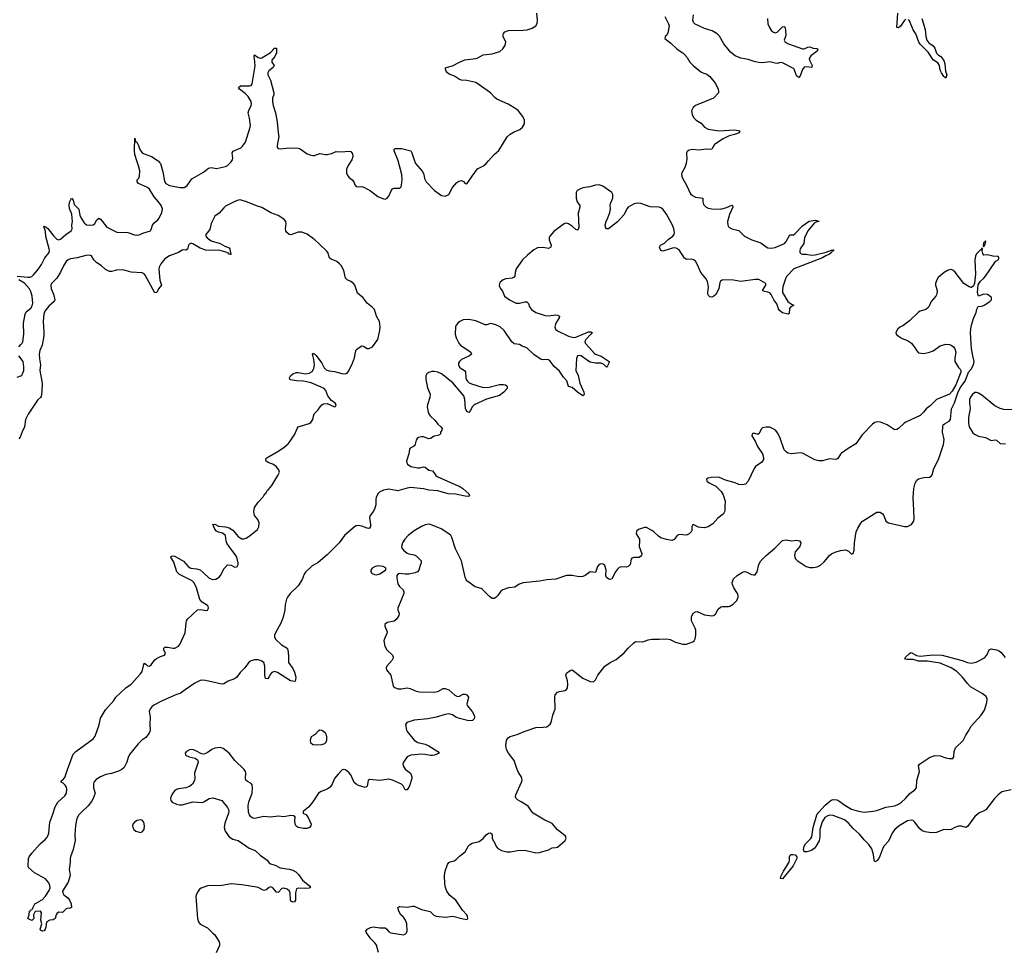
# Model space of a CAD drawing. Header units: inches. Extents: x 1552086 to 1694788, y 812325 to 917226.
# Tile 100 of 109: x 1666759 to 1677616, y 891331 to 901556. Entities that reach past the tile are written whole.
import ezdxf

# ---------------------------------------------------------------- set-up
doc = ezdxf.new("R2010")
doc.units = ezdxf.units.IN
doc.header["$MEASUREMENT"] = 0
for name, color, linetype in [('B6869', 7, 'Continuous'), ('B6879', 7, 'Continuous'), ('B6960', 7, 'Continuous'), ('B6970', 7, 'Continuous')]:
    doc.layers.add(name, color=color, linetype=linetype)

msp = doc.modelspace()

# ---------------------------------------------------------------- linework, layer by layer
at = {"layer": 'B6869', "color": 6}
for points, elevation in [([(1666730, 898730), (1666850, 898717), (1666870, 898717), (1666893, 898727), (1666914, 898746), (1666960, 898800), (1667001, 898859), (1667037, 898930), (1667085, 898990), (1667089, 899010), (1667086, 899030), (1667048, 899168), (1667043, 899223), (1667025, 899275), (1667030, 899279), (1667050, 899271), (1667070, 899256), (1667137, 899170), (1667170, 899138), (1667190, 899129), (1667210, 899138), (1667269, 899190), (1667327, 899230), (1667338, 899250), (1667334, 899290), (1667340, 899330), (1667339, 899370), (1667334, 899414), (1667310, 899475), (1667305, 899510), (1667310, 899544), (1667330, 899588), (1667350, 899567), (1667361, 899521), (1667410, 899469), (1667423, 899403), (1667436, 899370), (1667470, 899317), (1667496, 899296), (1667530, 899290), (1667570, 899295), (1667589, 899310), (1667610, 899352), (1667630, 899367), (1667650, 899357), (1667670, 899337), (1667720, 899270), (1667830, 899215), (1667950, 899210), (1668024, 899184), (1668050, 899181), (1668076, 899184), (1668117, 899203), (1668200, 899230), (1668210, 899244), (1668224, 899290), (1668242, 899318), (1668281, 899350), (1668297, 899370), (1668326, 899430), (1668333, 899470), (1668318, 899510), (1668291, 899550), (1668243, 899603), (1668190, 899689), (1668168, 899708), (1668070, 899750), (1668053, 899770), (1668055, 899790), (1668073, 899810), (1668079, 899830), (1668083, 899890), (1668070, 899945), (1668052, 900000)], 800), ([(1668285, 900000), (1668290, 899997), (1668302, 899982), (1668310, 899970), (1668339, 899879), (1668355, 899775), (1668370, 899752), (1668410, 899727), (1668530, 899708), (1668572, 899708), (1668590, 899717), (1668604, 899730), (1668658, 899802), (1668785, 899875), (1668840, 899920), (1668870, 899926), (1668930, 899917), (1669030, 899939), (1669050, 899948), (1669092, 899990), (1669099, 900000)], 800), ([(1670000, 899141), (1669930, 899193), (1669870, 899214), (1669830, 899216), (1669750, 899185), (1669730, 899188), (1669704, 899210), (1669692, 899230), (1669689, 899250), (1669697, 899310), (1669692, 899330), (1669679, 899350), (1669650, 899374), (1669610, 899397), (1669527, 899427), (1669430, 899486), (1669370, 899503), (1669270, 899546), (1669190, 899569), (1669170, 899568), (1669124, 899550), (1669030, 899500), (1669010, 899484), (1668958, 899422), (1668910, 899390), (1668870, 899310), (1668857, 899243), (1668811, 899190), (1668812, 899170), (1668828, 899150), (1668870, 899120), (1668970, 899090), (1669021, 899061), (1669070, 899042), (1669078, 899030), (1669084, 898984), (1669090, 898969), (1669070, 898971), (1669061, 898981), (1669034, 898994), (1668956, 899016), (1668850, 899011), (1668810, 899017), (1668750, 899039), (1668670, 899087), (1668650, 899092), (1668634, 899086), (1668622, 899070), (1668610, 899025), (1668590, 899017), (1668570, 899021), (1668550, 899017), (1668510, 898990), (1668410, 898954), (1668361, 898919), (1668316, 898864), (1668297, 898830), (1668293, 898807), (1668304, 898684), (1668321, 898630), (1668290, 898590), (1668270, 898548), (1668250, 898545), (1668142, 898742), (1668130, 898756), (1668110, 898765), (1667990, 898772), (1667910, 898797), (1667890, 898799), (1667826, 898794), (1667770, 898779), (1667750, 898780), (1667704, 898804), (1667662, 898842), (1667610, 898875), (1667578, 898910), (1667552, 898952), (1667530, 898962), (1667490, 898958), (1667394, 898930), (1667319, 898921), (1667292, 898908), (1667272, 898890), (1667247, 898852), (1667210, 898773), (1667170, 898706), (1667111, 898650), (1667101, 898630), (1667106, 898590), (1667131, 898530), (1667147, 898470), (1667138, 898450), (1667082, 898398), (1667050, 898362), (1667038, 898342), (1667027, 898310), (1667017, 898230), (1667027, 898113), (1667027, 898070), (1667008, 897970), (1666983, 897910), (1666975, 897870), (1666978, 897818), (1666990, 897750), (1666980, 897690), (1667008, 897550), (1667004, 897456), (1666996, 897404), (1666990, 897390), (1666957, 897363), (1666853, 897207), (1666825, 897150), (1666813, 897067), (1666786, 897014), (1666764, 896956), (1666750, 896937)], 800), ([(1666750, 897949), (1666770, 897975), (1666788, 897990), (1666795, 898005), (1666803, 898090), (1666802, 898210), (1666819, 898310), (1666830, 898335), (1666882, 898378), (1666897, 898403), (1666904, 898430), (1666898, 898510), (1666882, 898562), (1666868, 898588), (1666811, 898651), (1666750, 898690)], 800), ([(1670000, 897824), (1669986, 897870), (1669990, 897882), (1669995, 897875), (1670000, 897874)], 800), ([(1666730, 897616), (1666770, 897630), (1666781, 897639), (1666790, 897651), (1666803, 897690), (1666805, 897730), (1666796, 897790), (1666749, 897850)], 800), ([(1670000, 897541), (1669973, 897553), (1669890, 897570), (1669810, 897574), (1669746, 897586), (1669737, 897590), (1669734, 897610), (1669745, 897630), (1669770, 897652), (1669810, 897667), (1669830, 897668), (1669910, 897653), (1669950, 897659), (1669983, 897677), (1670000, 897705)], 800), ([(1670000, 895544), (1669985, 895535), (1669910, 895465), (1669896, 895444), (1669873, 895387), (1669830, 895315), (1669743, 895230), (1669712, 895190), (1669702, 895170), (1669685, 895110), (1669682, 895050), (1669666, 894970), (1669643, 894910), (1669576, 894790), (1669569, 894770), (1669569, 894750), (1669585, 894725), (1669645, 894665), (1669707, 894627), (1669714, 894610), (1669723, 894543), (1669724, 894470), (1669770, 894406), (1669790, 894363), (1669803, 894310), (1669802, 894278), (1669796, 894264), (1669790, 894260), (1669744, 894270), (1669601, 894361), (1669570, 894373), (1669539, 894361), (1669521, 894339), (1669510, 894311), (1669490, 894292), (1669470, 894293), (1669461, 894330), (1669463, 894430), (1669451, 894470), (1669420, 894490), (1669390, 894498), (1669350, 894500), (1669312, 894490), (1669290, 894476), (1669243, 894410), (1669190, 894359), (1669150, 894305), (1669129, 894291), (1669057, 894263), (1669010, 894236), (1668990, 894232), (1668970, 894235), (1668807, 894273), (1668770, 894274), (1668749, 894271), (1668690, 894241), (1668582, 894170), (1668530, 894130), (1668490, 894119), (1668330, 894047), (1668240, 894000), (1668217, 893983), (1668199, 893961), (1668188, 893930), (1668196, 893870), (1668193, 893790), (1668198, 893730), (1668195, 893710), (1668186, 893690), (1668150, 893643), (1668107, 893613), (1668067, 893573), (1667970, 893458), (1667955, 893425), (1667941, 893370), (1667910, 893312), (1667887, 893290), (1667850, 893272), (1667772, 893248), (1667710, 893237), (1667649, 893211), (1667601, 893179), (1667578, 893150), (1667572, 893130), (1667572, 893090), (1667590, 893030), (1667569, 892970), (1667550, 892937), (1667513, 892890), (1667439, 892821), (1667411, 892790), (1667390, 892750), (1667374, 892674), (1667368, 892570), (1667372, 892508), (1667348, 892410), (1667318, 892330), (1667315, 892310), (1667317, 892270), (1667304, 892190), (1667315, 892130), (1667313, 892110), (1667295, 892050), (1667231, 891950), (1667235, 891930), (1667246, 891910), (1667290, 891876), (1667310, 891851), (1667327, 891810), (1667331, 891770), (1667310, 891758), (1667290, 891762), (1667270, 891754), (1667230, 891715), (1667190, 891717), (1667171, 891709), (1667161, 891690), (1667151, 891649), (1667130, 891635), (1667090, 891629), (1667058, 891610), (1667051, 891589), (1667047, 891550), (1667039, 891530), (1667030, 891513), (1667010, 891509), (1666990, 891519), (1666985, 891530), (1667004, 891590), (1666994, 891630), (1666999, 891710), (1666990, 891728), (1666930, 891726), (1666912, 891690), (1666914, 891650), (1666893, 891627), (1666860, 891640), (1666849, 891650), (1666862, 891690), (1666869, 891730), (1666882, 891738), (1666890, 891751), (1666905, 891755), (1666905, 891765), (1666925, 891810), (1666982, 891838), (1666993, 891850), (1667006, 891854), (1667045, 891894), (1667084, 891956), (1667094, 891986), (1667093, 892013), (1667082, 892042), (1667044, 892084), (1666923, 892150), (1666855, 892210), (1666851, 892230), (1666857, 892310), (1666864, 892330), (1666892, 892370), (1666986, 892470), (1667041, 892519), (1667065, 892550), (1667081, 892590), (1667090, 892710), (1667123, 892797), (1667150, 892881), (1667180, 892930), (1667258, 893002), (1667274, 893030), (1667280, 893070), (1667275, 893095), (1667260, 893120), (1667239, 893139), (1667215, 893150), (1667216, 893164), (1667219, 893170), (1667240, 893180), (1667258, 893202), (1667285, 893290), (1667350, 893459), (1667379, 893490), (1667571, 893630), (1667590, 893658), (1667636, 893784), (1667650, 893858), (1667705, 893950), (1667798, 894050), (1667821, 894090), (1667930, 894190), (1667990, 894233), (1668093, 894347), (1668108, 894372), (1668130, 894462), (1668150, 894451), (1668170, 894433), (1668190, 894429), (1668210, 894445), (1668245, 894495), (1668266, 894514), (1668310, 894536), (1668356, 894550), (1668366, 894570), (1668348, 894610), (1668347, 894630), (1668360, 894640), (1668390, 894641), (1668450, 894628), (1668471, 894630), (1668510, 894650), (1668524, 894670), (1668582, 894799), (1668589, 894830), (1668594, 894906), (1668599, 894930), (1668610, 894948), (1668721, 895050), (1668750, 895056), (1668815, 895045), (1668831, 895049), (1668842, 895070), (1668839, 895090), (1668830, 895100), (1668770, 895136), (1668745, 895165), (1668710, 895294), (1668682, 895350), (1668660, 895370), (1668521, 895441), (1668492, 895470), (1668457, 895577), (1668426, 895630), (1668430, 895641), (1668450, 895647), (1668470, 895641), (1668566, 895586), (1668618, 895530), (1668646, 895510), (1668710, 895504), (1668750, 895491), (1668784, 895464), (1668850, 895399), (1668890, 895386), (1668921, 895390), (1668957, 895410), (1668975, 895430), (1669013, 895507), (1669050, 895546), (1669090, 895544), (1669130, 895522), (1669150, 895524), (1669158, 895530), (1669167, 895550), (1669167, 895570), (1669152, 895630), (1669143, 895650), (1669068, 895748), (1669045, 895785), (1669037, 895810), (1669029, 895870), (1668995, 895895), (1668950, 895908), (1668930, 895919), (1668910, 895942), (1668890, 895990), (1668910, 895994), (1668950, 895975), (1669030, 895967), (1669070, 895955), (1669111, 895930), (1669170, 895859), (1669190, 895843), (1669210, 895834), (1669230, 895833), (1669258, 895842), (1669305, 895875), (1669382, 895938), (1669395, 895965), (1669401, 896010), (1669385, 896045), (1669348, 896092), (1669341, 896130), (1669350, 896178), (1669390, 896238), (1669444, 896296), (1669450, 896310), (1669478, 896342), (1669493, 896370), (1669503, 896377), (1669538, 896422), (1669606, 896530), (1669623, 896570), (1669616, 896596), (1669587, 896630), (1669550, 896657), (1669506, 896670), (1669478, 896690), (1669472, 896710), (1669478, 896722), (1669617, 896803), (1669676, 896844), (1669718, 896882), (1669742, 896910), (1669794, 896986), (1669819, 897050), (1669831, 897069), (1669950, 897105), (1669970, 897117), (1669990, 897148), (1670000, 897185)], 800), ([(1670000, 893666), (1669973, 893650), (1669964, 893630), (1669962, 893610), (1669966, 893590), (1669990, 893568), (1670000, 893567)], 900), ([(1670000, 892947), (1669981, 892919), (1669943, 892877), (1669887, 892830), (1669883, 892810), (1669915, 892795), (1669937, 892770), (1669974, 892690), (1669971, 892669), (1669954, 892650), (1669930, 892642), (1669890, 892641), (1669830, 892653), (1669807, 892667), (1669798, 892690), (1669793, 892730), (1669798, 892770), (1669779, 892779), (1669750, 892783), (1669670, 892770), (1669610, 892775), (1669530, 892767), (1669450, 892772), (1669350, 892752), (1669330, 892755), (1669308, 892768), (1669292, 892792), (1669282, 892822), (1669277, 892890), (1669285, 892935), (1669323, 893030), (1669328, 893090), (1669322, 893122), (1669310, 893137), (1669270, 893158), (1669253, 893173), (1669248, 893190), (1669253, 893253), (1669248, 893270), (1669234, 893290), (1669130, 893390), (1669070, 893470), (1669003, 893523), (1668970, 893533), (1668910, 893525), (1668877, 893510), (1668825, 893475), (1668790, 893460), (1668763, 893463), (1668710, 893493), (1668670, 893510), (1668630, 893508), (1668597, 893490), (1668584, 893470), (1668588, 893450), (1668628, 893430), (1668695, 893415), (1668719, 893399), (1668725, 893390), (1668727, 893370), (1668721, 893350), (1668686, 893250), (1668690, 893190), (1668687, 893170), (1668665, 893130), (1668630, 893103), (1668590, 893089), (1668510, 893079), (1668489, 893071), (1668466, 893054), (1668446, 893030), (1668426, 892990), (1668422, 892970), (1668425, 892950), (1668439, 892930), (1668487, 892907), (1668522, 892902), (1668550, 892903), (1668670, 892935), (1668770, 892928), (1668790, 892935), (1668850, 892973), (1668890, 892980), (1668989, 892949), (1669051, 892871), (1669062, 892850), (1669066, 892830), (1669062, 892810), (1669021, 892699), (1669013, 892650), (1669025, 892610), (1669069, 892549), (1669110, 892524), (1669170, 892508), (1669290, 892425), (1669357, 892397), (1669410, 892348), (1669489, 892290), (1669506, 892266), (1669526, 892250), (1669576, 892236), (1669630, 892206), (1669731, 892191), (1669770, 892180), (1669803, 892163), (1669833, 892133), (1669877, 892070), (1669956, 892010), (1669965, 891990), (1669950, 891984), (1669910, 891980), (1669830, 891983), (1669810, 891974), (1669800, 891930), (1669800, 891850), (1669790, 891833), (1669770, 891829), (1669750, 891840), (1669745, 891850), (1669743, 891930), (1669734, 891950), (1669710, 891970), (1669670, 891984), (1669650, 891978), (1669610, 891936), (1669590, 891939), (1669550, 891986), (1669530, 891996), (1669510, 891990), (1669477, 891963), (1669450, 891958), (1669390, 891989), (1669370, 891994), (1669210, 892020), (1669090, 892031), (1668989, 892011), (1668830, 892008), (1668759, 891981), (1668742, 891970), (1668726, 891950), (1668704, 891910), (1668702, 891890), (1668721, 891650), (1668730, 891611), (1668750, 891587), (1668830, 891544), (1668890, 891488), (1668910, 891467), (1668959, 891390), (1668964, 891370), (1668962, 891350), (1668926, 891270)], 900)]:
    msp.add_lwpolyline(points, dxfattribs=dict(at, elevation=elevation))
at = {"layer": 'B6869', "color": 6, "elevation": 900}
msp.add_lwpolyline([(1668090, 892736), (1668055, 892730), (1668025, 892710), (1668008, 892690), (1668002, 892670), (1668007, 892650), (1668017, 892630), (1668038, 892610), (1668090, 892598), (1668110, 892603), (1668132, 892630), (1668135, 892670), (1668129, 892710), (1668110, 892732)], close=True, dxfattribs=at)
at = {"layer": 'B6879', "color": 6}
for points, elevation in [([(1674112, 900000), (1674108, 899970), (1674093, 899927), (1674062, 899870), (1674057, 899850), (1674059, 899830), (1674066, 899810), (1674112, 899732), (1674157, 899637), (1674177, 899617), (1674210, 899599), (1674290, 899590), (1674292, 899550), (1674300, 899520), (1674327, 899490), (1674350, 899478), (1674391, 899471), (1674490, 899468), (1674554, 899486), (1674610, 899513), (1674619, 899510), (1674624, 899490), (1674587, 899410), (1674564, 899330), (1674569, 899290), (1674580, 899270), (1674610, 899250), (1674690, 899232), (1674750, 899170), (1674832, 899130), (1674930, 899098), (1674990, 899052), (1675010, 899042), (1675050, 899039), (1675090, 899044), (1675191, 899089), (1675212, 899110), (1675250, 899185), (1675290, 899186), (1675310, 899198), (1675390, 899285), (1675464, 899336), (1675530, 899346), (1675570, 899336), (1675573, 899330), (1675550, 899329), (1675522, 899318), (1675449, 899230), (1675414, 899150), (1675406, 899090), (1675365, 899030), (1675360, 899010), (1675362, 898990), (1675376, 898976), (1675390, 898971), (1675430, 898970), (1675490, 898960), (1675530, 898965), (1675650, 898994), (1675710, 899017), (1675730, 899018), (1675736, 899010), (1675717, 899003), (1675711, 898990), (1675688, 898970), (1675647, 898953), (1675610, 898930), (1675296, 898810), (1675215, 898725), (1675202, 898698), (1675175, 898610), (1675169, 898570), (1675172, 898550), (1675180, 898530), (1675229, 898449), (1675270, 898420), (1675294, 898410), (1675255, 898385), (1675246, 898374), (1675243, 898317), (1675231, 898309), (1675170, 898326), (1675139, 898350), (1675125, 898370), (1675106, 898426), (1675073, 898470), (1675046, 898526), (1675030, 898545), (1675010, 898553), (1674970, 898559), (1674950, 898570), (1674987, 898630), (1674988, 898650), (1674908, 898692), (1674870, 898694), (1674711, 898669), (1674630, 898685), (1674513, 898687), (1674497, 898683), (1674486, 898674), (1674480, 898660), (1674467, 898590), (1674434, 898526), (1674410, 898506), (1674390, 898499), (1674370, 898502), (1674355, 898515), (1674348, 898530), (1674346, 898550), (1674354, 898610), (1674343, 898670), (1674324, 898704), (1674269, 898770), (1674230, 898860), (1674210, 898894), (1674190, 898910), (1674170, 898916), (1674113, 898913), (1674100, 898920), (1674089, 898929), (1674030, 899019), (1673999, 899039), (1673970, 899041), (1673850, 899006), (1673830, 899013), (1673820, 899030), (1673815, 899050), (1673826, 899070), (1673868, 899092), (1673910, 899134), (1673961, 899170), (1673976, 899190), (1673980, 899210), (1673973, 899250), (1673958, 899290), (1673890, 899414), (1673849, 899469), (1673830, 899482), (1673810, 899488), (1673710, 899492), (1673608, 899532), (1673570, 899534), (1673535, 899525), (1673494, 899506), (1673470, 899488), (1673455, 899470), (1673423, 899410), (1673352, 899328), (1673253, 899250), (1673230, 899250), (1673218, 899270), (1673215, 899295), (1673225, 899330), (1673246, 899374), (1673266, 899430), (1673272, 899470), (1673269, 899510), (1673272, 899530), (1673301, 899590), (1673301, 899630), (1673288, 899650), (1673190, 899722), (1673150, 899735), (1673110, 899733), (1673045, 899715), (1672970, 899703), (1672936, 899690), (1672907, 899673), (1672895, 899650), (1672895, 899590), (1672906, 899550), (1672934, 899510), (1672935, 899490), (1672916, 899424), (1672925, 899270), (1672916, 899244), (1672910, 899236), (1672890, 899243), (1672855, 899275), (1672810, 899305), (1672790, 899312), (1672771, 899310), (1672750, 899299), (1672650, 899222), (1672605, 899170), (1672598, 899150), (1672599, 899130), (1672620, 899070), (1672617, 899050), (1672590, 899036), (1672530, 899045), (1672470, 899041), (1672430, 899021), (1672358, 898962), (1672304, 898910), (1672234, 898810), (1672223, 898770), (1672219, 898730), (1672210, 898718), (1672190, 898707), (1672121, 898699), (1672090, 898690), (1672058, 898662), (1672050, 898650), (1672045, 898625), (1672057, 898597), (1672084, 898564), (1672105, 898510), (1672159, 898470), (1672210, 898441), (1672233, 898433), (1672270, 898430), (1672330, 898447), (1672350, 898447), (1672368, 898428), (1672382, 898390), (1672402, 898362), (1672450, 898328), (1672554, 898294), (1672590, 898293), (1672670, 898304), (1672690, 898301), (1672710, 898290), (1672708, 898270), (1672670, 898210), (1672660, 898170), (1672666, 898146), (1672690, 898125), (1672810, 898067), (1672870, 898052), (1672890, 898056), (1673030, 898115), (1673056, 898116), (1673070, 898110), (1673058, 898090), (1673003, 898030), (1672991, 898010), (1672993, 897990), (1673041, 897941), (1673096, 897876), (1673110, 897868), (1673170, 897847), (1673258, 897790), (1673257, 897770), (1673241, 897739), (1673230, 897727), (1673198, 897758), (1673170, 897770), (1673110, 897770), (1673050, 897783), (1673020, 897800), (1672950, 897852), (1672930, 897855), (1672908, 897850), (1672898, 897822), (1672893, 897690), (1672916, 897636), (1672937, 897550), (1672981, 897450), (1672984, 897430), (1672981, 897419), (1672970, 897409), (1672910, 897450), (1672850, 897501), (1672810, 897514), (1672794, 897574), (1672756, 897616), (1672710, 897681), (1672652, 897732), (1672610, 897794), (1672590, 897808), (1672570, 897812), (1672530, 897808), (1672510, 897811), (1672430, 897865), (1672350, 897940), (1672298, 897958), (1672270, 897976), (1672210, 897983), (1672186, 898006), (1672103, 898130), (1672058, 898170), (1672010, 898193), (1671970, 898205), (1671950, 898207), (1671910, 898192), (1671890, 898192), (1671790, 898236), (1671710, 898253), (1671650, 898246), (1671612, 898228), (1671589, 898211), (1671573, 898190), (1671566, 898170), (1671562, 898090), (1671573, 898050), (1671603, 897990), (1671619, 897970), (1671733, 897890), (1671740, 897870), (1671718, 897850), (1671630, 897810), (1671607, 897790), (1671597, 897770), (1671596, 897750), (1671607, 897727), (1671627, 897710), (1671664, 897690), (1671674, 897674), (1671679, 897610), (1671684, 897590), (1671697, 897570), (1671715, 897555), (1671741, 897541), (1671870, 897502), (1671936, 897504), (1672050, 897536), (1672095, 897535), (1672115, 897530), (1672130, 897519), (1672135, 897510), (1672133, 897490), (1672097, 897450), (1672050, 897415), (1671906, 897374), (1671770, 897310), (1671749, 897290), (1671730, 897249), (1671710, 897226), (1671690, 897238), (1671675, 897270), (1671668, 897370), (1671656, 897410), (1671534, 897554), (1671410, 897653), (1671370, 897672), (1671330, 897678), (1671303, 897677), (1671272, 897668), (1671250, 897652), (1671237, 897630), (1671236, 897590), (1671257, 897497), (1671285, 897430), (1671280, 897390), (1671255, 897310), (1671254, 897290), (1671264, 897230), (1671270, 897210), (1671284, 897190), (1671339, 897139), (1671370, 897098), (1671403, 897070), (1671417, 897050), (1671414, 897030), (1671401, 897010), (1671400, 896990), (1671390, 896980), (1671369, 896971), (1671330, 896964), (1671290, 896938), (1671270, 896935), (1671210, 896957), (1671190, 896958), (1671157, 896950), (1671141, 896939), (1671130, 896923), (1671117, 896863), (1671102, 896850), (1671066, 896834), (1671057, 896823), (1671049, 896769), (1671025, 896690), (1671027, 896670), (1671037, 896657), (1671072, 896630), (1671150, 896616), (1671170, 896616), (1671210, 896627), (1671230, 896622), (1671270, 896589), (1671310, 896582), (1671326, 896566), (1671349, 896530), (1671362, 896522), (1671510, 896453), (1671613, 896410), (1671646, 896390), (1671712, 896330), (1671720, 896310), (1671717, 896303), (1671710, 896300), (1671670, 896305), (1671565, 896325), (1671482, 896330), (1671370, 896364), (1671270, 896371), (1671210, 896384), (1671070, 896398), (1671030, 896392), (1670930, 896363), (1670830, 896382), (1670770, 896370), (1670729, 896350), (1670710, 896328), (1670690, 896289), (1670685, 896270), (1670685, 896210), (1670676, 896170), (1670660, 896140), (1670624, 896090), (1670617, 896070), (1670628, 895990), (1670626, 895970), (1670616, 895950), (1670610, 895946), (1670590, 895950), (1670533, 895973), (1670490, 895981), (1670470, 895978), (1670450, 895966), (1670340, 895870), (1670282, 895790), (1670150, 895656), (1670050, 895574), (1670000, 895544)], 800), ([(1670413, 900000), (1670381, 899950), (1670363, 899910), (1670361, 899870), (1670370, 899846), (1670390, 899821), (1670430, 899789), (1670443, 899770), (1670456, 899736), (1670470, 899719), (1670490, 899713), (1670530, 899716), (1670552, 899712), (1670629, 899669), (1670710, 899607), (1670770, 899581), (1670790, 899579), (1670811, 899589), (1670830, 899610), (1670855, 899670), (1670870, 899691), (1670890, 899701), (1670950, 899699), (1670965, 899715), (1670970, 899731), (1670978, 899790), (1670973, 899850), (1670932, 900000)], 800), ([(1671114, 900000), (1671124, 899970), (1671202, 899882), (1671215, 899850), (1671224, 899804), (1671242, 899770), (1671334, 899674), (1671410, 899620), (1671450, 899611), (1671490, 899628), (1671530, 899707), (1671579, 899761), (1671603, 899777), (1671630, 899783), (1671653, 899773), (1671670, 899750), (1671690, 899746), (1671694, 899750), (1671747, 899833), (1671808, 899912), (1671873, 899947), (1671901, 899970), (1671928, 900000)], 800), ([(1670000, 897874), (1670010, 897872), (1670030, 897854), (1670091, 897771), (1670118, 897718), (1670138, 897698), (1670170, 897685), (1670230, 897679), (1670310, 897655), (1670347, 897653), (1670370, 897661), (1670390, 897685), (1670430, 897771), (1670450, 897830), (1670461, 897890), (1670470, 897916), (1670490, 897937), (1670530, 897961), (1670550, 897957), (1670590, 897930), (1670610, 897930), (1670650, 897952), (1670709, 898031), (1670730, 898130), (1670733, 898170), (1670726, 898230), (1670694, 898290), (1670670, 898360), (1670647, 898387), (1670590, 898430), (1670545, 898490), (1670483, 898543), (1670454, 898630), (1670441, 898650), (1670412, 898670), (1670369, 898690), (1670350, 898706), (1670333, 898790), (1670305, 898845), (1670286, 898866), (1670255, 898890), (1670195, 898915), (1670175, 898930), (1670157, 898990), (1670142, 899010), (1670001, 899141), (1670000, 899141)], 800), ([(1670714, 891274), (1670694, 891354), (1670677, 891377), (1670630, 891423), (1670584, 891490), (1670577, 891510), (1670589, 891530), (1670629, 891550), (1670662, 891558), (1670730, 891545), (1670790, 891546), (1670809, 891529), (1670826, 891506), (1670850, 891489), (1670990, 891469), (1671010, 891475), (1671025, 891490), (1671032, 891510), (1671027, 891590), (1671013, 891630), (1670990, 891663), (1670960, 891690), (1670940, 891730), (1670928, 891770), (1670950, 891780), (1671030, 891774), (1671090, 891786), (1671110, 891785), (1671190, 891749), (1671287, 891727), (1671325, 891685), (1671353, 891673), (1671450, 891663), (1671535, 891675), (1671650, 891644), (1671690, 891639), (1671697, 891643), (1671701, 891650), (1671698, 891670), (1671688, 891690), (1671642, 891742), (1671567, 891850), (1671503, 891903), (1671469, 891950), (1671454, 891990), (1671447, 892030), (1671443, 892123), (1671451, 892170), (1671477, 892243), (1671490, 892265), (1671506, 892274), (1671550, 892285), (1671570, 892295), (1671610, 892335), (1671670, 892383), (1671707, 892450), (1671719, 892461), (1671750, 892480), (1671824, 892496), (1671870, 892530), (1671904, 892570), (1671930, 892590), (1671950, 892593), (1671962, 892582), (1671968, 892570), (1671970, 892530), (1671999, 892479), (1672010, 892448), (1672030, 892421), (1672070, 892398), (1672130, 892384), (1672170, 892384), (1672250, 892397), (1672330, 892400), (1672450, 892372), (1672490, 892375), (1672590, 892406), (1672630, 892428), (1672670, 892430), (1672690, 892436), (1672774, 892510), (1672785, 892530), (1672776, 892556), (1672756, 892576), (1672690, 892624), (1672630, 892694), (1672608, 892708), (1672550, 892733), (1672422, 892810), (1672401, 892830), (1672367, 892887), (1672328, 892908), (1672290, 892936), (1672250, 892955), (1672234, 892970), (1672228, 892990), (1672231, 893010), (1672294, 893150), (1672299, 893170), (1672297, 893190), (1672290, 893213), (1672258, 893258), (1672244, 893290), (1672212, 893390), (1672150, 893470), (1672128, 893510), (1672119, 893550), (1672127, 893613), (1672150, 893645), (1672166, 893654), (1672245, 893675), (1672323, 893710), (1672450, 893755), (1672530, 893756), (1672570, 893763), (1672609, 893790), (1672620, 893810), (1672636, 893890), (1672662, 893958), (1672659, 894090), (1672665, 894115), (1672690, 894142), (1672710, 894152), (1672770, 894162), (1672787, 894173), (1672798, 894190), (1672803, 894230), (1672799, 894270), (1672780, 894330), (1672788, 894352), (1672830, 894384), (1672850, 894388), (1672970, 894298), (1673050, 894262), (1673070, 894258), (1673090, 894260), (1673110, 894278), (1673134, 894330), (1673213, 894430), (1673270, 894470), (1673335, 894505), (1673381, 894539), (1673423, 894577), (1673470, 894630), (1673530, 894689), (1673550, 894702), (1673630, 894698), (1673690, 894721), (1673730, 894729), (1673810, 894726), (1673890, 894733), (1673930, 894724), (1673990, 894693), (1674070, 894671), (1674110, 894673), (1674182, 894698), (1674196, 894710), (1674207, 894730), (1674215, 894770), (1674213, 894827), (1674208, 894850), (1674168, 894930), (1674168, 894972), (1674187, 895013), (1674210, 895030), (1674230, 895031), (1674310, 894997), (1674390, 894986), (1674410, 894989), (1674430, 895005), (1674461, 895059), (1674490, 895083), (1674510, 895089), (1674574, 895086), (1674590, 895090), (1674626, 895114), (1674666, 895154), (1674682, 895190), (1674681, 895210), (1674675, 895230), (1674633, 895293), (1674618, 895330), (1674616, 895350), (1674629, 895391), (1674669, 895431), (1674730, 895468), (1674750, 895474), (1674770, 895471), (1674830, 895441), (1674850, 895435), (1674870, 895437), (1674890, 895470), (1674909, 895551), (1674932, 895590), (1674990, 895650), (1675086, 895730), (1675170, 895817), (1675210, 895822), (1675270, 895812), (1675330, 895818), (1675358, 895810), (1675371, 895790), (1675370, 895770), (1675360, 895750), (1675309, 895690), (1675301, 895650), (1675310, 895618), (1675333, 895593), (1675430, 895530), (1675470, 895519), (1675510, 895519), (1675554, 895526), (1675590, 895543), (1675630, 895580), (1675690, 895650), (1675712, 895668), (1675750, 895686), (1675810, 895705), (1675870, 895711), (1675899, 895699), (1675930, 895665), (1675950, 895671), (1675961, 895710), (1675964, 895790), (1675984, 895910), (1676002, 895950), (1676034, 896006), (1676053, 896027), (1676210, 896126), (1676246, 896126), (1676273, 896110), (1676288, 896090), (1676310, 896030), (1676338, 896010), (1676514, 895970), (1676550, 895969), (1676591, 895990), (1676614, 896026), (1676621, 896050), (1676620, 896150), (1676611, 896291), (1676619, 896390), (1676632, 896448), (1676650, 896479), (1676670, 896494), (1676728, 896508), (1676790, 896514), (1676810, 896523), (1676821, 896539), (1676840, 896610), (1676892, 896708), (1676946, 896874), (1676952, 896930), (1676935, 897010), (1676937, 897070), (1676943, 897090), (1676957, 897103), (1677009, 897130), (1677022, 897150), (1677034, 897266), (1677066, 897334), (1677106, 897454), (1677135, 897510), (1677185, 897570), (1677222, 897670), (1677250, 897704), (1677275, 897750), (1677284, 897790), (1677268, 897850), (1677256, 897930), (1677245, 898105), (1677247, 898150), (1677254, 898190), (1677277, 898263), (1677306, 898330), (1677314, 898366), (1677327, 898393), (1677370, 898398), (1677395, 898410), (1677458, 898450), (1677475, 898470), (1677475, 898490), (1677470, 898497), (1677430, 898527), (1677390, 898529), (1677330, 898509), (1677321, 898550), (1677327, 898633), (1677350, 898672), (1677390, 898707), (1677410, 898731), (1677510, 898881), (1677524, 898896), (1677548, 898910), (1677558, 898930), (1677550, 898946), (1677490, 898949), (1677430, 898964), (1677390, 898959), (1677379, 898979), (1677373, 899010), (1677375, 899035), (1677370, 899038), (1677362, 899018), (1677350, 899016), (1677310, 898974), (1677298, 898950), (1677292, 898910), (1677298, 898750), (1677288, 898652), (1677278, 898622), (1677256, 898604), (1677250, 898603), (1677230, 898613), (1677170, 898650), (1677074, 898774), (1677050, 898794), (1677030, 898801), (1677010, 898798), (1676990, 898791), (1676954, 898770), (1676887, 898713), (1676873, 898690), (1676859, 898650), (1676859, 898630), (1676876, 898570), (1676872, 898530), (1676860, 898510), (1676808, 898450), (1676784, 898390), (1676770, 898375), (1676750, 898363), (1676690, 898343), (1676670, 898332), (1676570, 898235), (1676498, 898182), (1676470, 898169), (1676442, 898150), (1676420, 898110), (1676422, 898090), (1676444, 898070), (1676490, 898041), (1676550, 898019), (1676591, 897991), (1676634, 897934), (1676650, 897906), (1676670, 897884), (1676730, 897875), (1676790, 897890), (1676830, 897907), (1676910, 897960), (1676970, 897980), (1677010, 897976), (1677030, 897969), (1677054, 897950), (1677070, 897927), (1677081, 897890), (1677070, 897828), (1677070, 897790), (1677110, 897721), (1677130, 897705), (1677136, 897690), (1677135, 897670), (1677082, 897530), (1677040, 897460), (1677012, 897428), (1676870, 897370), (1676800, 897300), (1676753, 897267), (1676725, 897230), (1676687, 897193), (1676530, 897121), (1676510, 897109), (1676450, 897050), (1676430, 897039), (1676410, 897037), (1676390, 897045), (1676324, 897090), (1676250, 897119), (1676216, 897124), (1676190, 897116), (1676163, 897097), (1676050, 896979), (1675979, 896881), (1675895, 896830), (1675822, 896778), (1675810, 896768), (1675779, 896721), (1675770, 896713), (1675750, 896707), (1675690, 896715), (1675610, 896695), (1675570, 896694), (1675526, 896706), (1675390, 896777), (1675370, 896780), (1675270, 896772), (1675230, 896779), (1675210, 896791), (1675190, 896814), (1675145, 896945), (1675118, 896998), (1675092, 897032), (1675068, 897048), (1675030, 897063), (1674990, 897065), (1674950, 897058), (1674936, 897044), (1674910, 896986), (1674890, 896986), (1674850, 896998), (1674836, 896990), (1674831, 896970), (1674868, 896910), (1674893, 896850), (1674950, 896770), (1674962, 896730), (1674961, 896710), (1674941, 896679), (1674872, 896630), (1674857, 896610), (1674790, 896469), (1674762, 896438), (1674732, 896428), (1674690, 896434), (1674650, 896450), (1674540, 896480), (1674474, 896510), (1674454, 896514), (1674382, 896510), (1674350, 896501), (1674331, 896490), (1674335, 896470), (1674363, 896450), (1674436, 896416), (1674495, 896355), (1674517, 896317), (1674539, 896250), (1674533, 896190), (1674535, 896145), (1674532, 896130), (1674518, 896110), (1674459, 896061), (1674402, 895998), (1674350, 895967), (1674310, 895954), (1674270, 895957), (1674244, 895964), (1674187, 895993), (1674177, 895983), (1674172, 895970), (1674172, 895930), (1674166, 895914), (1674142, 895890), (1674110, 895874), (1674030, 895880), (1674010, 895869), (1673975, 895825), (1673950, 895817), (1673890, 895825), (1673830, 895844), (1673802, 895862), (1673753, 895910), (1673730, 895926), (1673670, 895957), (1673650, 895958), (1673583, 895937), (1673562, 895918), (1673556, 895890), (1673592, 895830), (1673595, 895810), (1673590, 895750), (1673619, 895670), (1673614, 895646), (1673590, 895628), (1673531, 895629), (1673510, 895620), (1673503, 895610), (1673489, 895550), (1673470, 895529), (1673450, 895523), (1673390, 895526), (1673370, 895519), (1673350, 895500), (1673329, 895470), (1673290, 895391), (1673270, 895387), (1673257, 895390), (1673228, 895408), (1673223, 895430), (1673225, 895490), (1673216, 895530), (1673210, 895541), (1673193, 895553), (1673170, 895557), (1673148, 895552), (1673130, 895530), (1673110, 895464), (1673050, 895470), (1672995, 895430), (1672970, 895419), (1672930, 895415), (1672851, 895431), (1672790, 895430), (1672670, 895390), (1672570, 895383), (1672490, 895368), (1672310, 895350), (1672266, 895334), (1672218, 895302), (1672150, 895294), (1672087, 895270), (1672065, 895255), (1672032, 895208), (1672010, 895186), (1671990, 895175), (1671970, 895177), (1671939, 895199), (1671858, 895278), (1671846, 895286), (1671783, 895303), (1671690, 895370), (1671682, 895382), (1671670, 895410), (1671629, 895590), (1671564, 895724), (1671525, 895850), (1671513, 895870), (1671490, 895890), (1671405, 895945), (1671290, 895990), (1671266, 895994), (1671230, 895987), (1671190, 895968), (1671110, 895922), (1671044, 895870), (1671006, 895830), (1670981, 895790), (1670970, 895750), (1670974, 895730), (1670990, 895707), (1671030, 895676), (1671050, 895668), (1671110, 895657), (1671130, 895646), (1671185, 895590), (1671186, 895570), (1671170, 895530), (1671162, 895490), (1671146, 895470), (1671120, 895460), (1671050, 895445), (1671010, 895443), (1670950, 895450), (1670933, 895447), (1670918, 895430), (1670917, 895403), (1670930, 895336), (1670947, 895310), (1670988, 895270), (1670996, 895250), (1670995, 895230), (1670928, 895070), (1670927, 895050), (1670942, 895010), (1670940, 894990), (1670929, 894970), (1670910, 894943), (1670890, 894926), (1670810, 894913), (1670786, 894890), (1670786, 894870), (1670810, 894810), (1670807, 894790), (1670780, 894730), (1670776, 894710), (1670784, 894650), (1670807, 894610), (1670870, 894550), (1670879, 894530), (1670875, 894510), (1670865, 894495), (1670807, 894430), (1670799, 894410), (1670802, 894390), (1670850, 894330), (1670878, 894210), (1670894, 894194), (1670930, 894180), (1670970, 894179), (1671030, 894192), (1671065, 894185), (1671130, 894153), (1671166, 894146), (1671330, 894145), (1671370, 894151), (1671430, 894182), (1671450, 894184), (1671490, 894168), (1671557, 894110), (1671578, 894098), (1671590, 894095), (1671610, 894100), (1671650, 894123), (1671670, 894123), (1671690, 894115), (1671707, 894090), (1671705, 894070), (1671692, 894030), (1671690, 894010), (1671695, 893995), (1671750, 893930), (1671770, 893890), (1671773, 893870), (1671770, 893850), (1671751, 893830), (1671710, 893826), (1671610, 893853), (1671570, 893869), (1671530, 893894), (1671490, 893903), (1671450, 893897), (1671350, 893867), (1671259, 893850), (1671107, 893833), (1671028, 893810), (1671012, 893788), (1671024, 893724), (1671030, 893710), (1671110, 893615), (1671150, 893588), (1671230, 893570), (1671272, 893552), (1671368, 893490), (1671383, 893470), (1671334, 893450), (1671310, 893445), (1671290, 893445), (1671230, 893458), (1671190, 893460), (1671072, 893448), (1671030, 893430), (1670990, 893370), (1670984, 893350), (1670986, 893330), (1671010, 893296), (1671067, 893250), (1671084, 893210), (1671083, 893190), (1671057, 893110), (1671030, 893067), (1671010, 893065), (1670989, 893110), (1670969, 893129), (1670870, 893174), (1670830, 893183), (1670730, 893169), (1670618, 893182), (1670600, 893170), (1670592, 893108), (1670582, 893098), (1670570, 893094), (1670495, 893115), (1670468, 893128), (1670449, 893149), (1670410, 893231), (1670390, 893257), (1670350, 893286), (1670330, 893292), (1670314, 893286), (1670270, 893240), (1670232, 893190), (1670206, 893130), (1670184, 893096), (1670150, 893073), (1670085, 893050), (1670055, 893030), (1670000, 892947)], 900), ([(1670000, 897705), (1670003, 897710), (1670009, 897751), (1670004, 897810), (1670000, 897824)], 800), ([(1670000, 897185), (1670007, 897210), (1670048, 897252), (1670071, 897290), (1670090, 897312), (1670110, 897322), (1670150, 897324), (1670230, 897288), (1670244, 897296), (1670249, 897310), (1670237, 897330), (1670197, 897357), (1670179, 897379), (1670158, 897410), (1670134, 897470), (1670115, 897490), (1670000, 897541)], 800), ([(1677737, 897257), (1677610, 897261), (1677570, 897270), (1677510, 897301), (1677370, 897416), (1677330, 897441), (1677310, 897448), (1677290, 897445), (1677260, 897420), (1677243, 897397), (1677233, 897370), (1677232, 897330), (1677240, 897270), (1677221, 897170), (1677223, 897110), (1677230, 897070), (1677270, 897004), (1677287, 896987), (1677330, 896966), (1677409, 896949), (1677470, 896917), (1677510, 896926), (1677530, 896921), (1677570, 896884), (1677630, 896880)], 900), ([(1677690, 893066), (1677590, 893043), (1677550, 893013), (1677507, 892970), (1677413, 892847), (1677334, 892810), (1677290, 892771), (1677210, 892661), (1677190, 892653), (1677145, 892665), (1677110, 892666), (1677070, 892653), (1677030, 892630), (1677010, 892627), (1676950, 892630), (1676870, 892598), (1676810, 892592), (1676743, 892603), (1676710, 892616), (1676681, 892641), (1676631, 892711), (1676610, 892727), (1676590, 892732), (1676550, 892726), (1676457, 892670), (1676408, 892630), (1676384, 892596), (1676338, 892502), (1676292, 892450), (1676276, 892424), (1676245, 892335), (1676231, 892309), (1676210, 892284), (1676190, 892273), (1676182, 892290), (1676175, 892355), (1676155, 892415), (1676123, 892463), (1676070, 892516), (1676019, 892579), (1675950, 892642), (1675899, 892699), (1675855, 892735), (1675730, 892785), (1675690, 892788), (1675662, 892778), (1675638, 892762), (1675607, 892713), (1675583, 892630), (1675581, 892550), (1675574, 892506), (1675539, 892441), (1675520, 892420), (1675490, 892397), (1675437, 892383), (1675410, 892385), (1675400, 892410), (1675410, 892446), (1675425, 892470), (1675481, 892530), (1675492, 892550), (1675510, 892650), (1675550, 892791), (1675570, 892822), (1675641, 892899), (1675706, 892954), (1675730, 892961), (1675770, 892957), (1675790, 892947), (1675857, 892897), (1675930, 892855), (1676008, 892830), (1676070, 892821), (1676170, 892830), (1676210, 892840), (1676310, 892876), (1676410, 892891), (1676450, 892908), (1676483, 892930), (1676525, 892970), (1676573, 893027), (1676630, 893067), (1676648, 893090), (1676651, 893170), (1676681, 893270), (1676669, 893330), (1676681, 893350), (1676790, 893422), (1676850, 893444), (1676910, 893443), (1676970, 893421), (1677008, 893412), (1677050, 893414), (1677060, 893430), (1677062, 893490), (1677076, 893530), (1677161, 893610), (1677191, 893670), (1677219, 893710), (1677252, 893770), (1677360, 893890), (1677396, 893944), (1677425, 894030), (1677426, 894070), (1677415, 894095), (1677371, 894130), (1677243, 894203), (1677210, 894238), (1677156, 894310), (1677093, 894370), (1677031, 894411), (1676910, 894462), (1676770, 894486), (1676670, 894485), (1676610, 894504), (1676545, 894505), (1676516, 894510), (1676524, 894516), (1676528, 894530), (1676570, 894571), (1676582, 894578), (1676590, 894579), (1676648, 894548), (1676690, 894540), (1676830, 894555), (1676930, 894553), (1677025, 894525), (1677150, 894494), (1677211, 894471), (1677250, 894464), (1677305, 894475), (1677399, 894521), (1677424, 894550), (1677449, 894611), (1677470, 894621), (1677530, 894611), (1677559, 894599), (1677581, 894581), (1677624, 894524)], 800), ([(1670000, 893567), (1670030, 893564), (1670090, 893568), (1670122, 893578), (1670136, 893590), (1670146, 893614), (1670147, 893650), (1670143, 893670), (1670130, 893693), (1670110, 893711), (1670090, 893721), (1670070, 893724), (1670050, 893712), (1670021, 893679), (1670000, 893666)], 900)]:
    msp.add_lwpolyline(points, dxfattribs=dict(at, elevation=elevation))
for points, elevation in [([(1677410, 899118), (1677398, 899102), (1677390, 899102), (1677385, 899090), (1677382, 899062), (1677390, 899052), (1677408, 899090), (1677406, 899094), (1677410, 899094), (1677413, 899110)], 900), ([(1670710, 895536), (1670670, 895525), (1670647, 895510), (1670631, 895490), (1670632, 895470), (1670639, 895459), (1670647, 895450), (1670670, 895439), (1670690, 895436), (1670730, 895448), (1670792, 895490), (1670800, 895510), (1670766, 895530)], 900), ([(1675170, 892087), (1675150, 892089), (1675153, 892110), (1675182, 892170), (1675243, 892270), (1675247, 892290), (1675246, 892330), (1675254, 892346), (1675267, 892353), (1675285, 892355), (1675310, 892350), (1675329, 892330), (1675329, 892310), (1675288, 892230)], 800)]:
    msp.add_lwpolyline(points, close=True, dxfattribs=dict(at, elevation=elevation))
at = {"layer": 'B6960', "color": 6, "elevation": 800}
for points in [[(1669099, 900000), (1669106, 900010), (1669110, 900030), (1669103, 900090), (1669113, 900107), (1669197, 900143), (1669217, 900163), (1669250, 900208), (1669301, 900370), (1669303, 900390), (1669292, 900470), (1669279, 900530), (1669284, 900556), (1669312, 900610), (1669317, 900630), (1669313, 900653), (1669279, 900710), (1669244, 900744), (1669184, 900790), (1669171, 900810), (1669194, 900826), (1669294, 900826), (1669310, 900832), (1669323, 900850), (1669354, 901046), (1669353, 901093), (1669344, 901156), (1669350, 901170), (1669390, 901140), (1669410, 901133), (1669430, 901137), (1669526, 901194), (1669570, 901242), (1669590, 901241), (1669591, 901190), (1669571, 901150), (1669541, 901110), (1669541, 901090), (1669564, 901050), (1669554, 901030), (1669508, 900992), (1669496, 900970), (1669497, 900950), (1669523, 900890), (1669562, 900750), (1669561, 900730), (1669547, 900690), (1669546, 900650), (1669553, 900610), (1669580, 900530), (1669598, 900430), (1669608, 900310), (1669618, 900270), (1669600, 900170), (1669600, 900150), (1669610, 900138), (1669632, 900132), (1669730, 900144), (1669830, 900140), (1669850, 900134), (1669930, 900076), (1669970, 900062), (1669990, 900060), (1670000, 900060)], [(1668052, 900000), (1668029, 900070), (1668026, 900114), (1668030, 900250), (1668035, 900215), (1668050, 900207), (1668070, 900170), (1668084, 900124), (1668108, 900088), (1668130, 900077), (1668213, 900050), (1668285, 900000)]]:
    msp.add_lwpolyline(points, dxfattribs=at)
at = {"layer": 'B6970', "color": 6, "elevation": 800}
for points in [[(1671928, 900000), (1671990, 900069), (1672044, 900116), (1672135, 900265), (1672167, 900293), (1672210, 900319), (1672275, 900345), (1672302, 900370), (1672325, 900410), (1672326, 900450), (1672307, 900490), (1672254, 900554), (1672230, 900575), (1672147, 900627), (1672022, 900682), (1671999, 900699), (1671950, 900751), (1671790, 900863), (1671690, 900885), (1671630, 900888), (1671610, 900897), (1671555, 900935), (1671495, 900955), (1671476, 900970), (1671462, 900990), (1671454, 901010), (1671456, 901024), (1671462, 901030), (1671530, 901047), (1671610, 901090), (1671667, 901113), (1671789, 901130), (1671810, 901136), (1671870, 901170), (1671970, 901179), (1672055, 901205), (1672086, 901234), (1672110, 901270), (1672116, 901290), (1672118, 901310), (1672090, 901370), (1672090, 901390), (1672095, 901405), (1672110, 901422), (1672150, 901436), (1672310, 901440), (1672354, 901446), (1672410, 901462), (1672451, 901490), (1672464, 901516), (1672470, 901550), (1672460, 901630)], [(1673873, 901593), (1673915, 901510), (1673920, 901490), (1673907, 901413), (1673894, 901386), (1673875, 901370), (1673871, 901350), (1673939, 901299), (1674010, 901230), (1674070, 901190), (1674091, 901171), (1674119, 901139), (1674149, 901089), (1674185, 901050), (1674270, 900983), (1674290, 900971), (1674336, 900956), (1674370, 900930), (1674432, 900852), (1674461, 900790), (1674466, 900770), (1674463, 900750), (1674410, 900691), (1674210, 900610), (1674184, 900590), (1674168, 900550), (1674174, 900510), (1674190, 900479), (1674218, 900450), (1674274, 900414), (1674312, 900370), (1674350, 900351), (1674470, 900333), (1674642, 900342), (1674699, 900330), (1674693, 900310), (1674641, 900290), (1674584, 900276), (1674516, 900244), (1674421, 900179), (1674390, 900130), (1674370, 900127), (1674330, 900131), (1674250, 900120), (1674174, 900126), (1674141, 900119), (1674118, 900102), (1674113, 900087), (1674114, 900014), (1674112, 900000)], [(1675006, 901570), (1675008, 901510), (1675027, 901470), (1675050, 901435), (1675070, 901419), (1675090, 901413), (1675110, 901420), (1675123, 901430), (1675170, 901477), (1675190, 901481), (1675198, 901470), (1675207, 901390), (1675205, 901370), (1675188, 901330), (1675198, 901310), (1675236, 901290), (1675390, 901234), (1675410, 901234), (1675450, 901253), (1675470, 901257), (1675510, 901243), (1675550, 901239), (1675561, 901230), (1675551, 901210), (1675483, 901157), (1675466, 901130), (1675469, 901109), (1675498, 901050), (1675495, 901030), (1675430, 901038), (1675410, 901032), (1675390, 901007), (1675364, 900936), (1675350, 900918), (1675330, 900935), (1675321, 900950), (1675298, 901010), (1675290, 901019), (1675170, 901082), (1675150, 901085), (1675110, 901075), (1675090, 901076), (1675030, 901091), (1674950, 901081), (1674910, 901084), (1674870, 901091), (1674790, 901118), (1674710, 901134), (1674650, 901157), (1674598, 901198), (1674570, 901230), (1674525, 901290), (1674474, 901374), (1674450, 901400), (1674395, 901435), (1674310, 901461), (1674247, 901487), (1674208, 901508), (1674190, 901524), (1674181, 901550), (1674190, 901610)], [(1676530, 901562), (1676510, 901544), (1676470, 901486), (1676450, 901467), (1676431, 901471), (1676441, 901630)], [(1676705, 901570), (1676742, 901450), (1676750, 901370), (1676763, 901330), (1676783, 901303), (1676830, 901270), (1676850, 901241), (1676868, 901188), (1676888, 901168), (1676916, 901150), (1676950, 901108), (1676961, 901070), (1676969, 900990), (1676984, 900950), (1676970, 900913), (1676963, 900923), (1676950, 900930), (1676923, 900970), (1676910, 901000), (1676900, 901050), (1676891, 901071), (1676882, 901082), (1676830, 901113), (1676778, 901198), (1676690, 901285), (1676674, 901310), (1676640, 901400), (1676610, 901443), (1676570, 901543), (1676558, 901558)], [(1670000, 900060), (1670010, 900061), (1670070, 900081), (1670130, 900071), (1670150, 900072), (1670197, 900083), (1670250, 900103), (1670310, 900099), (1670386, 900106), (1670410, 900103), (1670430, 900076), (1670434, 900050), (1670420, 900010), (1670413, 900000)], [(1670932, 900000), (1670930, 900010), (1670887, 900110), (1670889, 900130), (1670904, 900136), (1670970, 900136), (1671071, 900110), (1671084, 900090), (1671114, 900000)]]:
    msp.add_lwpolyline(points, dxfattribs=at)

doc.saveas('drawing.dxf')
